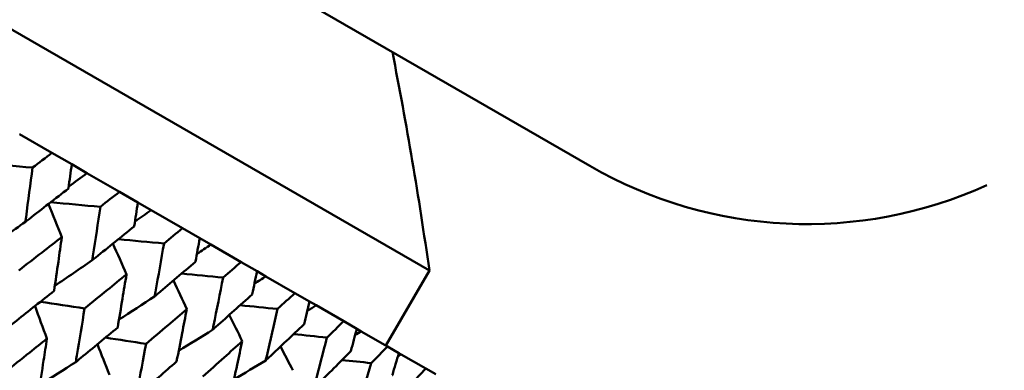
# Model space of a CAD drawing. Header units: millimetres. Extents: x 188 to 1913, y 148 to 2839.
# Tile 22 of 211: x 621 to 632, y 221 to 225. Entities that reach past the tile are written whole.
import ezdxf

# ---------------------------------------------------------------- set-up
doc = ezdxf.new("R2010")
doc.units = ezdxf.units.MM
doc.header["$LTSCALE"] = 10
doc.layers.add('Widoczne (ISO)', color=7, linetype='Continuous', lineweight=50)

msp = doc.modelspace()

# ---------------------------------------------------------------- linework, layer by layer
at = {"layer": 'Widoczne (ISO)'}
for p, q in [((594.551, 242.392), (627.459, 223.393)), ((594.433, 240.188), (625.61, 222.188)), ((620.889, 223.759), (621.264, 223.543)), ((621.492, 223.411), (621.264, 223.543)), ((621.492, 223.411), (621.667, 223.31)), ((621.667, 223.31), (622.041, 223.094)), ((622.254, 222.971), (622.041, 223.094)), ((622.254, 222.971), (622.406, 222.883)), ((622.406, 222.883), (622.767, 222.675)), ((622.967, 222.56), (622.767, 222.675)), ((622.967, 222.56), (623.094, 222.486)), ((623.094, 222.486), (623.442, 222.285)), ((623.626, 222.179), (623.442, 222.285)), ((623.626, 222.179), (623.728, 222.12)), ((625.61, 222.188), (625.11, 221.322)), ((623.728, 222.12), (624.062, 221.927)), ((624.229, 221.831), (624.062, 221.927)), ((624.229, 221.831), (624.306, 221.786)), ((624.306, 221.786), (624.624, 221.603)), ((624.775, 221.516), (624.624, 221.603)), ((624.775, 221.516), (624.826, 221.486)), ((624.826, 221.486), (625.127, 221.313)), ((625.26, 221.236), (625.127, 221.313)), ((625.26, 221.236), (625.285, 221.221)), ((625.285, 221.221), (625.568, 221.058)), ((625.683, 220.992), (625.568, 221.058))]:
    msp.add_line(p, q, dxfattribs=at)
msp.add_circle((591.006, 198.251), 50, dxfattribs=at)
for centre, radius, start, end in [((576.114, 215.109), 50, 8.1392, 11.0659), ((629.96, 227.722), 5, 240, 294.4561)]:
    msp.add_arc(centre, radius, start, end, dxfattribs=at)
for points, knots in [([(621.264, 223.543), (621.19, 223.486), (621.116, 223.43), (621.041, 223.374), (621.04, 223.373), (621.04, 223.373)], [0, 0, 0, 0, 0.02969567, 0.02969567, 0.02988021, 0.02988021, 0.02988021, 0.02988021]), ([(621.04, 223.373), (621.015, 223.182), (620.991, 222.992), (620.963, 222.784), (620.961, 222.766), (620.958, 222.749)], [0.0297954, 0.0297954, 0.0297954, 0.0297954, 0.09092493, 0.09092493, 0.09655955, 0.09655955, 0.09655955, 0.09655955]), ([(621.455, 223.133), (621.455, 223.134), (621.455, 223.134), (621.467, 223.227), (621.48, 223.319), (621.492, 223.411)], [0.02951568, 0.02951568, 0.02951568, 0.02951568, 0.02969929, 0.02969929, 0.05939589, 0.05939589, 0.05939589, 0.05939589]), ([(620.958, 222.749), (620.972, 222.76), (620.986, 222.77), (621.152, 222.898), (621.304, 223.016), (621.455, 223.133)], [0.0853813, 0.0853813, 0.0853813, 0.0853813, 0.09097809, 0.09097809, 0.15214536, 0.15214536, 0.15214536, 0.15214536]), ([(622.041, 223.094), (621.968, 223.037), (621.896, 222.98), (621.823, 222.922), (621.822, 222.922), (621.822, 222.921)], [0, 0, 0, 0, 0.02969567, 0.02969567, 0.02988021, 0.02988021, 0.02988021, 0.02988021]), ([(621.822, 222.921), (621.794, 222.733), (621.765, 222.545), (621.733, 222.339), (621.73, 222.322), (621.728, 222.305)], [0.0297954, 0.0297954, 0.0297954, 0.0297954, 0.09092493, 0.09092493, 0.09655955, 0.09655955, 0.09655955, 0.09655955]), ([(622.212, 222.696), (622.212, 222.697), (622.212, 222.697), (622.226, 222.789), (622.24, 222.88), (622.254, 222.971)], [0.02951568, 0.02951568, 0.02951568, 0.02951568, 0.02969929, 0.02969929, 0.05939589, 0.05939589, 0.05939589, 0.05939589]), ([(621.728, 222.305), (621.741, 222.316), (621.755, 222.327), (621.917, 222.457), (622.064, 222.576), (622.212, 222.696)], [0.0853813, 0.0853813, 0.0853813, 0.0853813, 0.09097809, 0.09097809, 0.15214536, 0.15214536, 0.15214536, 0.15214536]), ([(622.767, 222.675), (622.697, 222.616), (622.626, 222.558), (622.555, 222.499), (622.555, 222.499), (622.555, 222.498)], [0, 0, 0, 0, 0.02969567, 0.02969567, 0.02988021, 0.02988021, 0.02988021, 0.02988021]), ([(621.378, 222.573), (621.302, 222.514), (621.227, 222.455), (621.062, 222.327), (620.972, 222.258), (620.882, 222.188)], [0.03078053, 0.03078053, 0.03078053, 0.03078053, 0.06149921, 0.06149921, 0.09773041, 0.09773041, 0.09773041, 0.09773041]), ([(621.289, 221.953), (621.305, 222.065), (621.322, 222.177), (621.351, 222.383), (621.365, 222.478), (621.378, 222.573)], [0.02528165, 0.02528165, 0.02528165, 0.02528165, 0.06150593, 0.06150593, 0.09223152, 0.09223152, 0.09223152, 0.09223152]), ([(622.555, 222.498), (622.522, 222.312), (622.49, 222.126), (622.453, 221.923), (622.45, 221.906), (622.447, 221.889)], [0.0297954, 0.0297954, 0.0297954, 0.0297954, 0.09092493, 0.09092493, 0.09655955, 0.09655955, 0.09655955, 0.09655955]), ([(622.918, 222.289), (622.918, 222.289), (622.918, 222.29), (622.934, 222.38), (622.95, 222.47), (622.967, 222.56)], [0.02951568, 0.02951568, 0.02951568, 0.02951568, 0.02969929, 0.02969929, 0.05939589, 0.05939589, 0.05939589, 0.05939589]), ([(622.447, 221.889), (622.461, 221.9), (622.474, 221.911), (622.631, 222.044), (622.775, 222.166), (622.918, 222.289)], [0.0853813, 0.0853813, 0.0853813, 0.0853813, 0.09097809, 0.09097809, 0.15214536, 0.15214536, 0.15214536, 0.15214536]), ([(623.442, 222.285), (623.374, 222.226), (623.305, 222.166), (623.236, 222.106), (623.236, 222.105), (623.235, 222.105)], [0, 0, 0, 0, 0.02969567, 0.02969567, 0.02988021, 0.02988021, 0.02988021, 0.02988021]), ([(622.123, 222.143), (622.049, 222.083), (621.976, 222.023), (621.815, 221.892), (621.728, 221.821), (621.64, 221.751)], [0.03078053, 0.03078053, 0.03078053, 0.03078053, 0.06149921, 0.06149921, 0.09773041, 0.09773041, 0.09773041, 0.09773041]), ([(622.021, 221.531), (622.039, 221.641), (622.058, 221.752), (622.092, 221.956), (622.107, 222.049), (622.123, 222.143)], [0.02528165, 0.02528165, 0.02528165, 0.02528165, 0.06150593, 0.06150593, 0.09223152, 0.09223152, 0.09223152, 0.09223152]), ([(623.57, 221.912), (623.57, 221.912), (623.57, 221.913), (623.589, 222.002), (623.607, 222.091), (623.626, 222.179)], [0.02951568, 0.02951568, 0.02951568, 0.02951568, 0.02969929, 0.02969929, 0.05939589, 0.05939589, 0.05939589, 0.05939589]), ([(623.235, 222.105), (623.199, 221.921), (623.162, 221.738), (623.121, 221.538), (623.118, 221.521), (623.114, 221.504)], [0.0297954, 0.0297954, 0.0297954, 0.0297954, 0.09092493, 0.09092493, 0.09655955, 0.09655955, 0.09655955, 0.09655955]), ([(620.794, 221.561), (620.814, 221.577), (620.835, 221.593), (621, 221.724), (621.145, 221.838), (621.289, 221.953)], [0.0806421, 0.0806421, 0.0806421, 0.0806421, 0.08897282, 0.08897282, 0.14811965, 0.14811965, 0.14811965, 0.14811965]), ([(623.114, 221.504), (623.127, 221.516), (623.14, 221.527), (623.292, 221.663), (623.432, 221.787), (623.57, 221.912)], [0.0853813, 0.0853813, 0.0853813, 0.0853813, 0.09097809, 0.09097809, 0.15214536, 0.15214536, 0.15214536, 0.15214536]), ([(624.062, 221.927), (623.996, 221.866), (623.929, 221.806), (623.863, 221.744), (623.862, 221.744), (623.862, 221.744)], [0, 0, 0, 0, 0.02969567, 0.02969567, 0.02988021, 0.02988021, 0.02988021, 0.02988021]), ([(624.167, 221.567), (624.167, 221.568), (624.167, 221.568), (624.188, 221.656), (624.209, 221.743), (624.229, 221.831)], [0.02951568, 0.02951568, 0.02951568, 0.02951568, 0.02969929, 0.02969929, 0.05939589, 0.05939589, 0.05939589, 0.05939589]), ([(621.64, 221.751), (621.611, 221.569), (621.581, 221.388), (621.547, 221.182), (621.543, 221.157), (621.538, 221.131)], [0.02983351, 0.02983351, 0.02983351, 0.02983351, 0.0889495, 0.0889495, 0.09731113, 0.09731113, 0.09731113, 0.09731113]), ([(622.816, 221.743), (622.745, 221.681), (622.673, 221.62), (622.517, 221.486), (622.432, 221.414), (622.348, 221.342)], [0.03078053, 0.03078053, 0.03078053, 0.03078053, 0.06149921, 0.06149921, 0.09773041, 0.09773041, 0.09773041, 0.09773041]), ([(622.7, 221.139), (622.721, 221.247), (622.743, 221.356), (622.781, 221.558), (622.799, 221.65), (622.816, 221.743)], [0.02528165, 0.02528165, 0.02528165, 0.02528165, 0.06150593, 0.06150593, 0.09223152, 0.09223152, 0.09223152, 0.09223152]), ([(623.862, 221.744), (623.821, 221.562), (623.779, 221.382), (623.734, 221.184), (623.73, 221.168), (623.726, 221.151)], [0.0297954, 0.0297954, 0.0297954, 0.0297954, 0.09092493, 0.09092493, 0.09655955, 0.09655955, 0.09655955, 0.09655955]), ([(623.726, 221.151), (623.738, 221.163), (623.751, 221.174), (623.898, 221.313), (624.033, 221.44), (624.167, 221.567)], [0.0853813, 0.0853813, 0.0853813, 0.0853813, 0.09097809, 0.09097809, 0.15214536, 0.15214536, 0.15214536, 0.15214536]), ([(624.624, 221.603), (624.56, 221.54), (624.496, 221.478), (624.432, 221.416), (624.431, 221.415), (624.431, 221.415)], [0, 0, 0, 0, 0.02969567, 0.02969567, 0.02988021, 0.02988021, 0.02988021, 0.02988021]), ([(621.538, 221.131), (621.558, 221.148), (621.578, 221.164), (621.739, 221.297), (621.88, 221.414), (622.021, 221.531)], [0.0806421, 0.0806421, 0.0806421, 0.0806421, 0.08897282, 0.08897282, 0.14811965, 0.14811965, 0.14811965, 0.14811965]), ([(624.705, 221.256), (624.706, 221.257), (624.706, 221.258), (624.729, 221.344), (624.752, 221.43), (624.775, 221.516)], [0.02951568, 0.02951568, 0.02951568, 0.02951568, 0.02969929, 0.02969929, 0.05939589, 0.05939589, 0.05939589, 0.05939589]), ([(621.206, 221.402), (621.141, 221.349), (621.075, 221.296), (620.91, 221.165), (620.811, 221.087), (620.712, 221.009)], [0.03448054, 0.03448054, 0.03448054, 0.03448054, 0.06157222, 0.06157222, 0.10209717, 0.10209717, 0.10209717, 0.10209717]), ([(621.109, 220.779), (621.129, 220.903), (621.149, 221.028), (621.181, 221.235), (621.194, 221.318), (621.206, 221.402)], [0.02104899, 0.02104899, 0.02104899, 0.02104899, 0.0615671, 0.0615671, 0.08866561, 0.08866561, 0.08866561, 0.08866561]), ([(622.348, 221.342), (622.314, 221.163), (622.281, 220.985), (622.242, 220.781), (622.237, 220.756), (622.232, 220.731)], [0.02983351, 0.02983351, 0.02983351, 0.02983351, 0.0889495, 0.0889495, 0.09731113, 0.09731113, 0.09731113, 0.09731113]), ([(623.456, 221.374), (623.387, 221.311), (623.317, 221.248), (623.166, 221.112), (623.084, 221.038), (623.002, 220.965)], [0.03078053, 0.03078053, 0.03078053, 0.03078053, 0.06149921, 0.06149921, 0.09773041, 0.09773041, 0.09773041, 0.09773041]), ([(623.325, 220.778), (623.349, 220.885), (623.373, 220.992), (623.416, 221.191), (623.436, 221.282), (623.456, 221.374)], [0.02528165, 0.02528165, 0.02528165, 0.02528165, 0.06150593, 0.06150593, 0.09223152, 0.09223152, 0.09223152, 0.09223152]), ([(624.431, 221.415), (624.385, 221.236), (624.339, 221.058), (624.288, 220.864), (624.284, 220.848), (624.28, 220.831)], [0.0297954, 0.0297954, 0.0297954, 0.0297954, 0.09092493, 0.09092493, 0.09655955, 0.09655955, 0.09655955, 0.09655955]), ([(624.28, 220.831), (624.292, 220.843), (624.304, 220.855), (624.446, 220.996), (624.576, 221.126), (624.705, 221.256)], [0.0853813, 0.0853813, 0.0853813, 0.0853813, 0.09097809, 0.09097809, 0.15214536, 0.15214536, 0.15214536, 0.15214536]), ([(625.127, 221.313), (625.065, 221.249), (625.004, 221.185), (624.942, 221.121), (624.941, 221.121), (624.941, 221.121)], [0, 0, 0, 0, 0.02969567, 0.02969567, 0.02988021, 0.02988021, 0.02988021, 0.02988021]), ([(625.183, 220.981), (625.184, 220.981), (625.184, 220.982), (625.209, 221.067), (625.235, 221.151), (625.26, 221.236)], [0.02951568, 0.02951568, 0.02951568, 0.02951568, 0.02969929, 0.02969929, 0.05939589, 0.05939589, 0.05939589, 0.05939589]), ([(622.232, 220.731), (622.251, 220.747), (622.271, 220.764), (622.427, 220.9), (622.564, 221.019), (622.7, 221.139)], [0.0806421, 0.0806421, 0.0806421, 0.0806421, 0.08897282, 0.08897282, 0.14811965, 0.14811965, 0.14811965, 0.14811965]), ([(624.941, 221.121), (624.891, 220.945), (624.84, 220.769), (624.783, 220.578), (624.778, 220.562), (624.774, 220.546)], [0.0297954, 0.0297954, 0.0297954, 0.0297954, 0.09092493, 0.09092493, 0.09655955, 0.09655955, 0.09655955, 0.09655955]), ([(625.568, 221.058), (625.509, 220.993), (625.45, 220.928), (625.39, 220.862), (625.39, 220.862), (625.389, 220.862)], [0, 0, 0, 0, 0.02969567, 0.02969567, 0.02988021, 0.02988021, 0.02988021, 0.02988021])]:
    msp.add_open_spline(points, degree=3, knots=knots, dxfattribs=at)
for points in [[(620.439, 223.424), (620.639, 223.407), (620.839, 223.39), (621.04, 223.373)], [(621.667, 223.31), (621.598, 223.259), (621.528, 223.208), (621.458, 223.156)], [(621.378, 222.573), (621.326, 222.7), (621.274, 222.826), (621.223, 222.953)], [(621.25, 222.974), (621.44, 222.956), (621.631, 222.939), (621.822, 222.921)], [(622.406, 222.883), (622.344, 222.84), (622.282, 222.797), (622.221, 222.754)], [(620.958, 222.749), (620.809, 222.641), (620.66, 222.534), (620.511, 222.427)], [(622.123, 222.143), (622.071, 222.261), (622.018, 222.379), (621.966, 222.497)], [(622.03, 222.549), (622.205, 222.532), (622.38, 222.515), (622.555, 222.498)], [(623.094, 222.486), (623.041, 222.451), (622.987, 222.415), (622.934, 222.379)], [(621.728, 222.305), (621.584, 222.206), (621.441, 222.108), (621.297, 222.011)], [(622.758, 222.153), (622.917, 222.137), (623.076, 222.121), (623.235, 222.105)], [(622.816, 221.743), (622.765, 221.852), (622.713, 221.961), (622.662, 222.071)], [(623.728, 222.12), (623.684, 222.092), (623.64, 222.063), (623.596, 222.035)], [(621.131, 221.827), (621.3, 221.802), (621.47, 221.776), (621.64, 221.751)], [(622.447, 221.889), (622.31, 221.8), (622.173, 221.71), (622.036, 221.621)], [(623.432, 221.787), (623.575, 221.773), (623.718, 221.758), (623.862, 221.744)], [(624.306, 221.786), (624.272, 221.765), (624.238, 221.744), (624.204, 221.723)], [(621.206, 221.402), (621.161, 221.527), (621.115, 221.653), (621.069, 221.778)], [(623.456, 221.374), (623.406, 221.474), (623.356, 221.574), (623.306, 221.675)], [(623.114, 221.504), (622.984, 221.423), (622.854, 221.342), (622.724, 221.261)], [(624.048, 221.454), (624.175, 221.441), (624.303, 221.428), (624.431, 221.415)], [(624.826, 221.486), (624.802, 221.472), (624.779, 221.458), (624.755, 221.444)], [(621.926, 220.986), (621.88, 221.103), (621.833, 221.22), (621.787, 221.337)], [(621.881, 221.414), (622.036, 221.39), (622.192, 221.366), (622.348, 221.342)], [(624.039, 221.037), (623.991, 221.128), (623.944, 221.22), (623.896, 221.311)], [(625.285, 221.221), (625.273, 221.214), (625.261, 221.207), (625.249, 221.2)], [(621.538, 221.131), (621.4, 221.044), (621.262, 220.956), (621.124, 220.869)], [(623.726, 221.151), (623.604, 221.078), (623.482, 221.004), (623.359, 220.931)], [(624.604, 221.154), (624.716, 221.143), (624.829, 221.132), (624.941, 221.121)]]:
    msp.add_open_spline(points, degree=3, dxfattribs=at)

doc.saveas('drawing.dxf')
